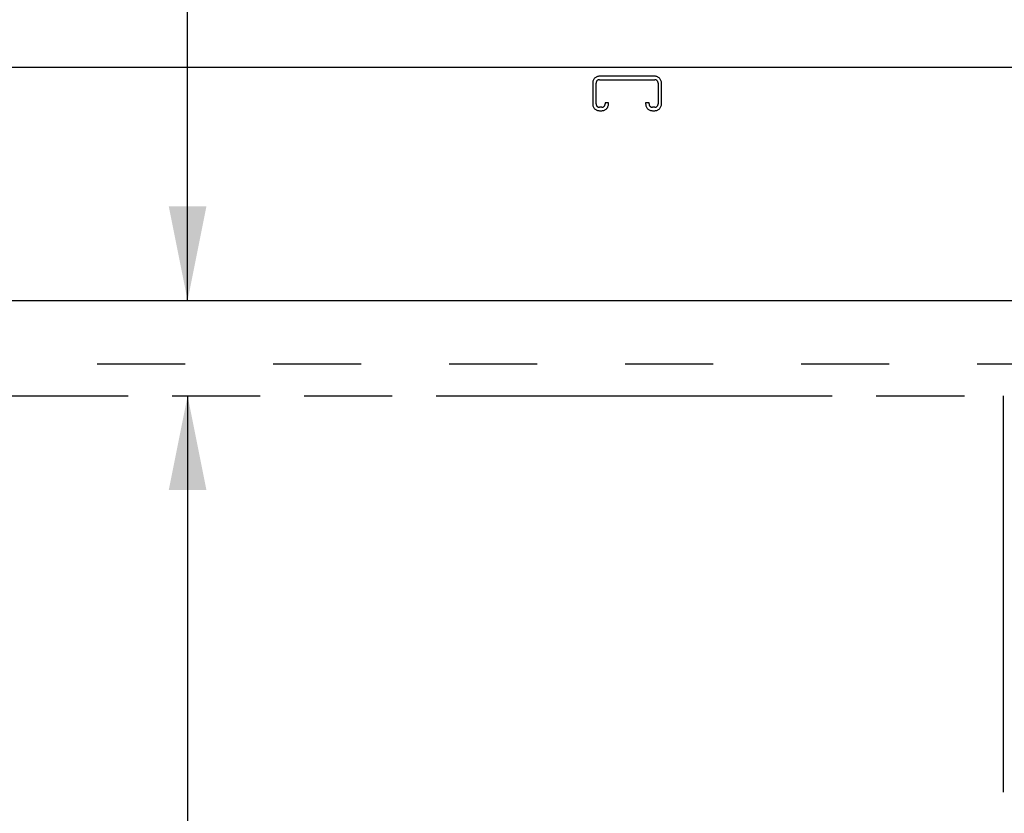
# Model space of a CAD drawing. Header units: inches. Extents: x 0 to 189, y 0 to 122.
# Tile 6 of 15: x 70 to 81, y 72 to 81. Entities that reach past the tile are written whole.
import ezdxf

# ---------------------------------------------------------------- set-up
doc = ezdxf.new("R2010")
doc.units = ezdxf.units.IN
doc.header["$LTSCALE"] = 10.388889
doc.header["$MEASUREMENT"] = 0
doc.linetypes.add('HIDDEN', pattern=[0.2, 0.1, -0.1])
doc.linetypes.add('PHANTOM', pattern=[0.8, 0.45, -0.05, 0.1, -0.05, 0.1, -0.05])
doc.layers.get('0').update_dxf_attribs({"linetype": 'CONTINUOUS'})
for name, color, linetype in [('AVAILABLE_DOOR_SPACE', 7, 'CONTINUOUS'), ('DEFAULT_2', 8, 'HIDDEN'), ('DIMENSIONS', 7, 'CONTINUOUS')]:
    doc.layers.add(name, color=color, linetype=linetype)
doc.styles.get("Standard").update_dxf_attribs({"font": 'arial.ttf'})
doc.dimstyles.new('DIMSTYLE_2', dxfattribs={"dimtxt": 0.944444, "dimasz": 1.111111, "dimexe": 0.09, "dimexo": 0.07, "dimgap": 0.0425, "dimtad": 0, "dimtih": 1, "dimtoh": 1, "dimzin": 4, "dimdsep": 46, "dimtxsty": 'Standard', "dimblk": '_FILLED', "dimblk1": '_FILLED', "dimblk2": '_FILLED', "dimcen": 0.09, "dimazin": 1, "dimtfac": 1, "dimtdec": 3, "dimtofl": 0, "dimtmove": 0, "dimatfit": 3, "dimldrblk": '_FILLED', "dimfxl": 0, "dimtolj": 1, "dimtzin": 4, "dimarcsym": 0})

# ---------------------------------------------------------------- blocks, each defined once
blk = doc.blocks.new('_FILLED')
at = {"color": 0, "linetype": 'ByBlock'}
blk.add_solid([(0, 0), (-1, 0.2), (-1, -0.2)], dxfattribs=at)
blk = doc.blocks.new('*D12')
at = {"layer": 'DIMENSIONS', "color": 2, "linetype": 'Continuous'}
for p, q in [((58.043, 59.749), (63.624, 59.749)), ((81.356, 59.749), (67.869, 59.749))]:
    blk.add_line(p, q, dxfattribs=at)
at = {"layer": 'DIMENSIONS', "color": 2, "linetype": 'Continuous', "xscale": 1.1111111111, "yscale": 1.1111111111, "zscale": 1.1111111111, "rotation": 180}
blk.add_blockref('_FILLED', (58.043, 59.749), dxfattribs=at)
at = {"layer": 'DIMENSIONS', "color": 2, "linetype": 'Continuous', "xscale": 1.1111111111, "yscale": 1.1111111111, "zscale": 1.1111111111}
blk.add_blockref('_FILLED', (81.356, 59.749), dxfattribs=at)
at = {"layer": 'DIMENSIONS', "color": 2, "linetype": 'Continuous', "insert": (65.747, 60.221), "char_height": 0.9444, "width": 3.30029, "attachment_point": 2, "line_spacing_factor": 0.9}
blk.add_mtext('23.31', dxfattribs=at)
blk = doc.blocks.new('*D13')
at = {"layer": 'DIMENSIONS', "color": 2, "linetype": 'Continuous'}
for p, q in [((81.356, 57.836), (79.208, 57.836)), ((84.981, 57.836), (87.203, 57.836))]:
    blk.add_line(p, q, dxfattribs=at)
at = {"layer": 'DIMENSIONS', "color": 2, "linetype": 'Continuous', "xscale": 1.1111111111, "yscale": 1.1111111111, "zscale": 1.1111111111}
blk.add_blockref('_FILLED', (81.356, 57.836), dxfattribs=at)
at = {"layer": 'DIMENSIONS', "color": 2, "linetype": 'Continuous', "xscale": 1.1111111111, "yscale": 1.1111111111, "zscale": 1.1111111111, "rotation": 180}
blk.add_blockref('_FILLED', (84.981, 57.836), dxfattribs=at)
at = {"layer": 'DIMENSIONS', "color": 2, "linetype": 'Continuous', "insert": (78.736, 58.308), "char_height": 0.9444, "width": 2.5665, "attachment_point": 3, "line_spacing_factor": 0.9}
blk.add_mtext('3.63', dxfattribs=at)
blk = doc.blocks.new('*D14')
at = {"layer": 'DIMENSIONS', "color": 2, "linetype": 'Continuous'}
for p, q in [((71.731, 77.704), (71.731, 81.774)), ((71.731, 81.774), (72.647, 81.774)), ((71.731, 76.579), (71.731, 74.357))]:
    blk.add_line(p, q, dxfattribs=at)
at = {"layer": 'DIMENSIONS', "color": 2, "linetype": 'Continuous', "xscale": 1.1111111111, "yscale": 1.1111111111, "zscale": 1.1111111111}
for p, rotation in [((71.731, 77.704), 270), ((71.731, 76.579), 90)]:
    blk.add_blockref('_FILLED', p, dxfattribs=dict(at, rotation=rotation))
at = {"layer": 'DIMENSIONS', "color": 2, "linetype": 'Continuous', "insert": (73.12, 82.246), "char_height": 0.9444, "width": 2.5665, "attachment_point": 1, "line_spacing_factor": 0.9}
blk.add_mtext('1.13', dxfattribs=at)
blk = doc.blocks.new('*D15')
at = {"layer": 'DIMENSIONS', "color": 2, "linetype": 'Continuous'}
for p, q in [((71.731, 76.579), (71.731, 47.399)), ((71.731, 16.329), (71.731, 45.51))]:
    blk.add_line(p, q, dxfattribs=at)
at = {"layer": 'DIMENSIONS', "color": 2, "linetype": 'Continuous', "xscale": 1.1111111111, "yscale": 1.1111111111, "zscale": 1.1111111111}
for p, rotation in [((71.731, 76.579), 90), ((71.731, 16.329), 270)]:
    blk.add_blockref('_FILLED', p, dxfattribs=dict(at, rotation=rotation))
at = {"layer": 'DIMENSIONS', "color": 2, "linetype": 'Continuous', "insert": (71.731, 46.926), "char_height": 0.9444, "width": 3.30029, "attachment_point": 2, "line_spacing_factor": 0.9}
blk.add_mtext('60.25', dxfattribs=at)

msp = doc.modelspace()

# ---------------------------------------------------------------- linework, layer by layer
at = {"color": 3, "linetype": 'Continuous'}
for p, q in [((85.866, 80.454), (55.97, 80.454)), ((56.335, 77.704), (84.939, 77.704))]:
    msp.add_line(p, q, dxfattribs=at)
at = {"layer": 'AVAILABLE_DOOR_SPACE', "color": 4, "linetype": 'PHANTOM'}
for p, q in [((58.043, 76.579), (81.356, 76.579)), ((81.356, 76.579), (81.356, 47.329))]:
    msp.add_line(p, q, dxfattribs=at)
at = {"layer": 'DEFAULT_2', "color": 8, "linetype": 'HIDDEN'}
for p, q in [((77.244, 80.35), (76.592, 80.35)), ((76.592, 80.31), (77.244, 80.31)), ((76.512, 80.27), (76.512, 80.024)), ((76.552, 80.024), (76.552, 80.27)), ((77.284, 80.27), (77.284, 80.024)), ((77.324, 80.024), (77.324, 80.27)), ((76.619, 79.984), (76.592, 79.984)), ((76.659, 80.038), (76.659, 80.024)), ((76.699, 80.038), (76.659, 80.038)), ((76.699, 80.024), (76.699, 80.038)), ((77.137, 80.038), (77.137, 80.024)), ((77.177, 80.038), (77.137, 80.038)), ((77.177, 80.024), (77.177, 80.038)), ((77.244, 79.984), (77.217, 79.984)), ((76.592, 79.944), (76.619, 79.944)), ((77.217, 79.944), (77.244, 79.944)), ((84.168, 76.954), (57.668, 76.954))]:
    msp.add_line(p, q, dxfattribs=at)
for centre, radius, start, end in [((76.592, 80.27), 0.08, 90, 180), ((76.592, 80.27), 0.04, 90, 180), ((77.244, 80.27), 0.08, 0, 90), ((77.244, 80.27), 0.04, 0, 90), ((76.592, 80.024), 0.08, 180, 270), ((76.592, 80.024), 0.04, 180, 270), ((76.619, 80.024), 0.08, 270, 360), ((76.619, 80.024), 0.04, 270, 360), ((77.217, 80.024), 0.08, 180, 270), ((77.217, 80.024), 0.04, 180, 270), ((77.244, 80.024), 0.08, 270, 360), ((77.244, 80.024), 0.04, 270, 360)]:
    msp.add_arc(centre, radius, start, end, dxfattribs=at)

# ---------------------------------------------------------------- dimensions: what is measured, and where the dimension line sits
at = {"layer": 'DIMENSIONS', "color": 2, "linetype": 'Continuous'}
for base, p1, p2, angle, picture, middle in [((71.730817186, 77.704156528), (81.355500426, 76.579156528), (56.355000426, 77.704156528), 90, '*D14', (74.443859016, 81.768556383)), ((71.731, 16.329), (81.356, 76.579), (81.356, 16.329), 270, '*D15', (71.727, 46.449)), ((81.355500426, 57.835633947), (84.980500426, 15.308156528), (81.355500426, 76.579156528), 180, '*D13', (77.45115136, 57.830368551))]:
    dim = msp.add_linear_dim(base=base, p1=p1, p2=p2, angle=angle, dimstyle='DIMSTYLE_2', dxfattribs=at)
    dim.commit()
    dim.dimension.update_dxf_attribs({"geometry": picture, "text_midpoint": middle, "dimtype": 160})
dim = msp.add_linear_dim(base=(81.356, 59.749), p1=(58.043, 76.579), p2=(81.356, 76.579), dimstyle='DIMSTYLE_2', dxfattribs=at)
dim.commit()
dim.dimension.update_dxf_attribs({"geometry": '*D12', "text_midpoint": (65.643, 59.744), "dimtype": 160})

doc.saveas('drawing.dxf')
